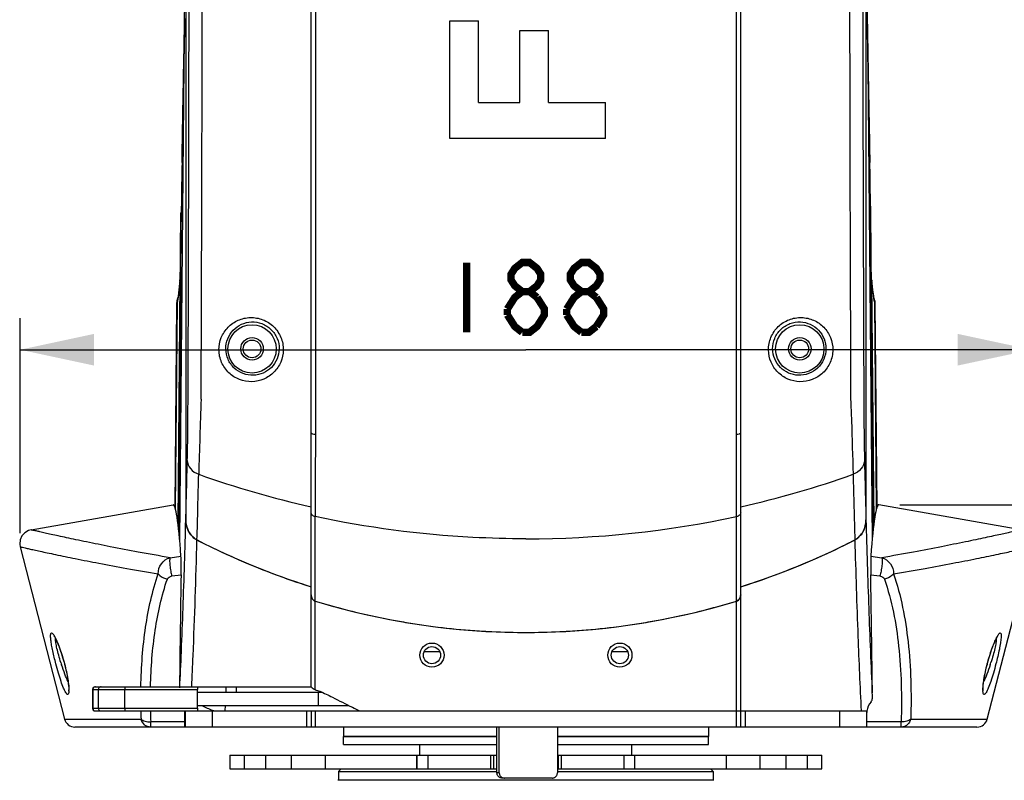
# Model space of a CAD drawing. Header units: millimetres. Extents: x -192 to 265, y -68 to 200.
# Tile 39 of 47: x 188 to 235, y 77 to 113. Entities that reach past the tile are written whole.
import ezdxf

# ---------------------------------------------------------------- set-up
doc = ezdxf.new("R2010")
doc.units = ezdxf.units.MM
doc.header["$LTSCALE"] = 16.335
doc.layers.get('0').update_dxf_attribs({"linetype": 'CONTINUOUS'})
doc.layers.add('02___PRT_ALL_AXES', color=7, linetype='CONTINUOUS')
doc.styles.get("Standard").update_dxf_attribs({"font": 'txt', "width": 0.85})
doc.dimstyles.new('DIMSTYLE_1', dxfattribs={"dimtxt": 3.3, "dimasz": 3.5, "dimexe": 1.5, "dimexo": 1, "dimgap": 0.825, "dimtad": 1, "dimdec": 0, "dimlfac": 100, "dimdsep": 46, "dimtxsty": 'STANDARD', "dimblk": '_FILLED', "dimblk1": '_FILLED', "dimblk2": '_FILLED', "dimcen": 0.09, "dimadec": 0, "dimazin": 0, "dimtp": 0.01, "dimtm": 0.01, "dimtfac": 1, "dimtdec": 0, "dimtofl": 0, "dimtmove": 0, "dimatfit": 3, "dimldrblk": '_FILLED', "dimfxl": 1, "dimtolj": 1, "dimarcsym": 0})

# ---------------------------------------------------------------- blocks, each defined once
blk = doc.blocks.new('_FILLED')
at = {"color": 0, "linetype": 'ByBlock'}
blk.add_solid([(0, 0), (-1, 0.214), (-1, -0.214)], dxfattribs=at)
blk = doc.blocks.new('*D7')
at = {"color": 7, "linetype": 'Continuous'}
for p, q in [((188.256, 88.801), (188.256, 98.981)), ((236.108, 88.631), (236.108, 98.981)), ((188.256, 97.481), (212.182, 97.481)), ((236.108, 97.481), (212.182, 97.481))]:
    blk.add_line(p, q, dxfattribs=at)
at = {"color": 7, "linetype": 'Continuous', "xscale": 3.5, "yscale": 3.5, "zscale": 3.5, "rotation": 180}
blk.add_blockref('_FILLED', (188.256, 97.481), dxfattribs=at)
at = {"color": 7, "linetype": 'Continuous', "xscale": 3.5, "yscale": 3.5, "zscale": 3.5}
blk.add_blockref('_FILLED', (236.108, 97.481), dxfattribs=at)
blk = doc.blocks.new('*D10')
at = {"color": 7, "linetype": 'Continuous'}
for p, q in [((229.87, 90.145), (264.811, 90.145)), ((263.311, 90.145), (263.311, 67.267)), ((263.311, 44.388), (263.311, 67.267)), ((233.502, 44.388), (264.811, 44.388))]:
    blk.add_line(p, q, dxfattribs=at)
at = {"color": 7, "linetype": 'Continuous', "xscale": 3.5, "yscale": 3.5, "zscale": 3.5}
for p, rotation in [((263.311, 90.145), 90), ((263.311, 44.388), 270)]:
    blk.add_blockref('_FILLED', p, dxfattribs=dict(at, rotation=rotation))

msp = doc.modelspace()

# ---------------------------------------------------------------- linework, layer by layer
at = {"color": 7, "linetype": 'Continuous'}
for p, q in [((196.09466, 155.4342), (196.09466, 89.44046)), ((228.26966, 155.43421), (228.26966, 89.44045)), ((202.02216, 81.53599), (202.02216, 149.1723)), ((202.22688, 149.21521), (202.22688, 93.48774)), ((222.13745, 93.48774), (222.13745, 149.21521)), ((222.34216, 79.63099), (222.34216, 149.1723)), ((196.03642, 113.14898), (196.02805, 112.66129)), ((208.57717, 107.47091), (208.57717, 113.03627)), ((208.57717, 113.03627), (209.94482, 113.03627)), ((209.94482, 109.17528), (209.94482, 113.03627)), ((195.80452, 88.4384), (196.02829, 112.66129)), ((196.02829, 112.67458), (196.02829, 112.66129)), ((196.02829, 112.66129), (196.02852, 112.67441)), ((211.89113, 109.17528), (211.89113, 112.58389)), ((211.89113, 112.58389), (213.25883, 112.58389)), ((213.25883, 109.17528), (213.25883, 112.58389)), ((228.33581, 112.67441), (228.33604, 112.66129)), ((228.39337, 109.50747), (228.33604, 112.67457)), ((228.33604, 112.67457), (228.33604, 112.66129)), ((228.33604, 112.66129), (228.55981, 88.4384)), ((209.94482, 109.17528), (211.89113, 109.17528)), ((213.25883, 109.17528), (215.94157, 109.17528)), ((215.94157, 107.47091), (215.94157, 109.17528)), ((215.94157, 107.47091), (208.57717, 107.47091)), ((195.73496, 89.11324), (195.86438, 103.94336)), ((195.85868, 101.26834), (195.88637, 104.26612)), ((195.88352, 103.97284), (195.88638, 104.26657)), ((228.47795, 104.26657), (228.4808, 103.97284)), ((228.47795, 104.26612), (228.50565, 101.26834)), ((228.62936, 89.11324), (228.49994, 103.94336)), ((195.81406, 100.72042), (195.71425, 89.28345)), ((195.81406, 100.72042), (195.81673, 100.77917)), ((195.81673, 100.77917), (195.81676, 100.77955)), ((228.54759, 100.77919), (228.54756, 100.77955)), ((228.59404, 100.30888), (228.54759, 100.77919)), ((228.55026, 100.72042), (228.54759, 100.77919)), ((228.65007, 89.28345), (228.55026, 100.72042)), ((228.6347, 100.01417), (228.59404, 100.30888)), ((195.68039, 99.72009), (195.59529, 89.97035)), ((195.68039, 99.72009), (195.65757, 99.64776)), ((195.68039, 99.72009), (195.71519, 99.94156)), ((195.71519, 99.94156), (195.69255, 99.86943)), ((195.72987, 100.01556), (195.71647, 99.94557)), ((195.72632, 99.93695), (195.7241, 99.92328)), ((228.64774, 99.94593), (228.6347, 100.01417)), ((228.63801, 99.93695), (228.63741, 99.94065)), ((228.64023, 99.92328), (228.63801, 99.93695)), ((228.67177, 99.86944), (228.64913, 99.94156)), ((228.68393, 99.72009), (228.64913, 99.94156)), ((228.76903, 89.97035), (228.68393, 99.72009)), ((228.70676, 99.64776), (228.68393, 99.72009)), ((195.65764, 99.65582), (195.5736, 90.02713)), ((228.79073, 90.02713), (228.70669, 99.65582)), ((188.77307, 88.96035), (195.49436, 90.14549)), ((235.59126, 88.96035), (228.86996, 90.14549)), ((202.2125, 81.40425), (202.2125, 89.58823)), ((222.15183, 79.63099), (222.15183, 89.58823)), ((188.25648, 88.15797), (190.35516, 80.01225)), ((234.00917, 80.01225), (236.10785, 88.15797)), ((195.34949, 87.64087), (195.86653, 87.71648)), ((228.4978, 87.71648), (229.01476, 87.64088)), ((195.43771, 86.7778), (195.87007, 86.8401)), ((228.49426, 86.8401), (228.92662, 86.7778)), ((195.88538, 83.18943), (195.88718, 83.23221)), ((208.11027, 83.19364), (207.36405, 83.19364)), ((217.00027, 83.19364), (216.25405, 83.19364)), ((228.47715, 83.23223), (228.47895, 83.18942)), ((191.80764, 81.53599), (202.02224, 81.53599)), ((197.98809, 81.53599), (197.98144, 81.28199)), ((198.48927, 81.28199), (198.49592, 81.53599)), ((191.68064, 81.40899), (196.65156, 81.40899)), ((191.68064, 81.40899), (191.68064, 80.51999)), ((191.69703, 81.40899), (191.69703, 80.51999)), ((191.96158, 80.51999), (191.96158, 81.40899)), ((193.21208, 80.51999), (193.21208, 81.40899)), ((196.65156, 80.51999), (196.65156, 81.40899)), ((196.65156, 81.28199), (202.52561, 81.28199)), ((202.37673, 80.64699), (202.37673, 81.28199)), ((196.65156, 80.64699), (203.81359, 80.64699)), ((197.95816, 80.39299), (197.96481, 80.64699)), ((191.68064, 80.51999), (196.65156, 80.51999)), ((191.80764, 80.39299), (228.31116, 80.39299)), ((196.05316, 79.63099), (196.05316, 80.31557)), ((196.07274, 79.63099), (196.07274, 80.39299)), ((197.35152, 79.63099), (197.35152, 80.39299)), ((197.42775, 80.39299), (197.36386, 80.42089)), ((201.81094, 80.39299), (201.81094, 79.63099)), ((202.02216, 80.39299), (202.02216, 79.63099)), ((202.2125, 80.39299), (202.2125, 79.63099)), ((222.55338, 80.39299), (222.55338, 79.63099)), ((227.0128, 80.39299), (227.0128, 79.63099)), ((228.29158, 80.39299), (228.29158, 79.63099)), ((228.31116, 79.63099), (228.31116, 80.31557)), ((190.35516, 80.01225), (193.97732, 80.0121)), ((196.05316, 79.87406), (194.43304, 79.87406)), ((194.43304, 79.63099), (194.43304, 79.87406)), ((229.93131, 79.87406), (228.31116, 79.87406)), ((229.9313, 79.63099), (229.9313, 79.87406)), ((230.38703, 80.0121), (234.00917, 80.01225)), ((233.51722, 79.63099), (190.84711, 79.63099)), ((203.54616, 79.63099), (203.54616, 79.18649)), ((210.81159, 79.18649), (203.54626, 79.18649)), ((210.81159, 77.47199), (210.81159, 79.63099)), ((210.92182, 77.47199), (210.92182, 79.63099)), ((213.6734, 79.63099), (213.6734, 77.47199)), ((220.81806, 79.18649), (213.6734, 79.18649)), ((220.81816, 79.63099), (220.81816, 79.18649)), ((207.16566, 78.29749), (207.16566, 78.80549)), ((217.19866, 78.29749), (217.19866, 78.80549)), ((198.18307, 78.29749), (198.18307, 77.66249)), ((198.18319, 78.29749), (207.02423, 78.29749)), ((198.18396, 78.29749), (198.18396, 77.66249)), ((198.87125, 77.66249), (198.87125, 78.29749)), ((199.88236, 77.66249), (199.88236, 78.29749)), ((201.09748, 77.66249), (201.09748, 78.29749)), ((202.69914, 77.66249), (202.69914, 78.29749)), ((207.02423, 77.66249), (207.02423, 78.29749)), ((207.02941, 78.29749), (207.02941, 77.66249)), ((207.02951, 78.29749), (210.81159, 78.29749)), ((207.54051, 78.29749), (207.54051, 77.66249)), ((210.51615, 77.66249), (210.51615, 78.29749)), ((210.65816, 77.66249), (210.65816, 78.29749)), ((210.78516, 78.29749), (210.78516, 77.66249)), ((213.6734, 78.29749), (217.33482, 78.29749)), ((213.70616, 78.29749), (213.70616, 77.66249)), ((213.84817, 78.29749), (213.84817, 77.66249)), ((216.82381, 77.66249), (216.82381, 78.29749)), ((217.33491, 77.66249), (217.33491, 78.29749)), ((217.3401, 78.29749), (226.18114, 78.29749)), ((217.3401, 77.66249), (217.3401, 78.29749)), ((221.66519, 77.66249), (221.66519, 78.29749)), ((223.26684, 77.66249), (223.26684, 78.29749)), ((224.48197, 78.29749), (224.48197, 77.66249)), ((225.49308, 78.29749), (225.49308, 77.66249)), ((226.18037, 77.66249), (226.18037, 78.29749)), ((226.18126, 77.66249), (226.18126, 78.29749)), ((198.18319, 77.66249), (207.02423, 77.66249)), ((203.44456, 77.66249), (203.31756, 77.53549)), ((203.31756, 77.53549), (210.81159, 77.53549)), ((203.31756, 77.53549), (203.31756, 77.11335)), ((207.02951, 77.66249), (210.81159, 77.66249)), ((210.92182, 77.47199), (210.81159, 77.47199)), ((213.6734, 77.66249), (217.33482, 77.66249)), ((213.6734, 77.53549), (221.04676, 77.53549)), ((217.3401, 77.66249), (226.18114, 77.66249)), ((220.91976, 77.66249), (221.04676, 77.53549)), ((221.04676, 77.53549), (221.04676, 77.11335)), ((221.07523, 77.11335), (203.2891, 77.11335)), ((211.17197, 77.21799), (211.06174, 77.21799)), ((213.42325, 77.21799), (211.17197, 77.21799))]:
    msp.add_line(p, q, dxfattribs=at)
for points in [[(228.33604, 112.67459), (228.32771, 113.16033), (228.31745, 113.78069)], [(196.02805, 112.66129), (195.97077, 109.49744), (195.91898, 106.61281), (195.88638, 104.26657)], [(228.47795, 104.26657), (228.4452, 106.62141), (228.39337, 109.50747)], [(195.81673, 100.77917), (195.77059, 100.31154), (195.72987, 100.01556)], [(188.77303, 88.96034), (188.65212, 88.92672), (188.4768, 88.82533), (188.3411, 88.67474), (188.25838, 88.48968), (188.23669, 88.2883), (188.25647, 88.15802)], [(189.86217, 83.93379), (189.85871, 83.93676), (189.85852, 83.93621), (189.87828, 83.90809), (189.90975, 83.85489), (189.94914, 83.77889), (189.99448, 83.68153), (190.0445, 83.56387), (190.09812, 83.42701), (190.15421, 83.27236), (190.21147, 83.10217), (190.26859, 82.91893), (190.32424, 82.72558), (190.35413, 82.61452)], [(234.01031, 82.61451), (234.03929, 82.72225), (234.09611, 82.91974), (234.15441, 83.10642), (234.21276, 83.2793), (234.26984, 83.43588), (234.32425, 83.57388), (234.37487, 83.69191), (234.42054, 83.78885), (234.45986, 83.86353), (234.4906, 83.9143), (234.49779, 83.92482)], [(190.35413, 82.61452), (190.37702, 82.52546), (190.42224, 82.33694), (190.46128, 82.15614), (190.49361, 81.98677), (190.51892, 81.83221), (190.53716, 81.69559), (190.54862, 81.57932), (190.55391, 81.48527), (190.55405, 81.41523), (190.55094, 81.37183), (190.5499, 81.36454)], [(233.81539, 81.36112), (233.81589, 81.35935), (233.81339, 81.37574), (233.81051, 81.42262), (233.81114, 81.49499), (233.81692, 81.59014), (233.82871, 81.70624), (233.84701, 81.84133), (233.87203, 81.99314), (233.90377, 82.15898), (233.94195, 82.33581), (233.98615, 82.52038), (234.01031, 82.61451)]]:
    msp.add_lwpolyline(points, dxfattribs=at)
at = {"color": 7, "linetype": 'Continuous', "const_width": 0.35}
for points in [[(209.37717, 101.60552), (209.37717, 98.30552)], [(212.00684, 100.23052), (211.65622, 100.50552), (211.48091, 100.78052), (211.48091, 101.05552), (211.65622, 101.33052), (212.00684, 101.60552), (212.35748, 101.60552), (212.7081, 101.33052), (212.88341, 101.05552), (212.88341, 100.78052), (212.7081, 100.50552), (212.35748, 100.23052)], [(214.81185, 100.23052), (214.46123, 100.50552), (214.28592, 100.78052), (214.28592, 101.05552), (214.46123, 101.33052), (214.81185, 101.60552), (215.16247, 101.60552), (215.51311, 101.33052), (215.68842, 101.05552), (215.68842, 100.78052), (215.51311, 100.50552), (215.16247, 100.23052)], [(211.3056, 99.40552), (211.65622, 99.95552), (212.00684, 100.23052), (212.35748, 100.23052), (212.7081, 99.95552)], [(214.11061, 99.40552), (214.46123, 99.95552), (214.81185, 100.23052), (215.16247, 100.23052), (215.51311, 99.95552)], [(212.7081, 99.95552), (213.05873, 99.40552), (213.05873, 99.13052), (212.88341, 98.85552), (212.7081, 98.58052), (212.35748, 98.30552), (212.00684, 98.30552)], [(215.51311, 99.95552), (215.86373, 99.40552), (215.86373, 99.13052), (215.51311, 98.58052)], [(211.3056, 99.13052), (211.3056, 99.40552)], [(212.00684, 98.30552), (211.65622, 98.58052), (211.3056, 99.13052)], [(214.11061, 99.13052), (214.11061, 99.40552)], [(214.81185, 98.30552), (214.46123, 98.58052), (214.11061, 99.13052)], [(215.51311, 98.58052), (215.16247, 98.30552), (214.81185, 98.30552)]]:
    msp.add_lwpolyline(points, dxfattribs=at)
at = {"color": 7, "linetype": 'Continuous'}
for centre, radius in [((199.22816, 97.51863), 1.143), ((225.13616, 97.51863), 1.143), ((199.22816, 97.51863), 0.5334), ((199.22816, 97.51863), 0.4191), ((225.13616, 97.51863), 0.5334), ((225.13616, 97.51863), 0.4191), ((207.73716, 83.03459), 0.5715), ((207.73716, 83.03459), 0.4064), ((216.62716, 83.03459), 0.5715), ((216.62716, 83.03459), 0.4064)]:
    msp.add_circle(centre, radius, dxfattribs=at)
for centre, radius, start, end in [((-7515.05569, 125.0809), 7711.31375, 359.778871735, 0.220701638), ((-7473.14979, 125.08095), 7670.02892, 359.776310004, 0.223257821), ((7897.97147, 125.0809), 7670.48627, 179.776755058, 180.223676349), ((7939.78308, 125.08091), 7711.67682, 179.779308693, 180.221117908), ((488.23431, 101.33217), 292.36265, 179.0196192, 179.4250096), ((-121.28914, 100.5531), 349.7868, 0.6082124, 0.9484231), ((197.23737, 103.9314), 1.37303, 178.180894, 179.50068), ((197.22842, 103.93178), 1.36408, 173.220319, 178.185095), ((227.13581, 103.93177), 1.36418, 1.815197, 6.751667), ((227.12691, 103.93139), 1.37309, 0.499652, 1.819344), ((189.74748, 101.24286), 6.08903, 355.077932, 355.615), ((234.61693, 101.24287), 6.08912, 184.384802, 184.922065), ((196.41954, 99.64111), 0.762, 162.564068, 179.499924), ((227.94479, 99.64111), 0.762, 0.500076, 17.436437), ((495.11961, 83.59498), 298.52212, 177.784315, 178.4651328), ((1090.84304, 88.26142), 888.63153, 179.66302391, 179.91445233), ((-512.00152, 88.83082), 734.15374, 0.05911083, 0.36344414), ((-581.69326, 110.65069), 778.07707, 358.43793456, 358.64464679), ((1043.3726, 111.60082), 815.40412, 181.36007825, 181.55732841), ((-570.34331, 109.95534), 767.26771, 358.39638864, 358.62850943), ((211.54426, 132.93044), 43.92228, 250.25334, 257.479191), ((212.96302, 132.43623), 43.40884, 282.478029, 289.789467), ((1033.94833, 110.97304), 806.52152, 181.37704557, 181.59786903), ((-298.46815, 102.66491), 494.73959, 357.9829204, 358.4682948), ((197.33051, 89.43998), 1.23585, 179.977569, 193.43157), ((212.22003, 136.0309), 47.49277, 269.95432, 282.070923), ((227.03387, 89.43996), 1.23579, 346.538271, 0.022601), ((774.20451, 104.2564), 546.13585, 181.5545497, 181.9942418), ((197.28408, 89.43029), 1.18844, 193.497213, 196.189089), ((227.08015, 89.4303), 1.18854, 343.876176, 346.471906), ((197.16272, 89.37841), 1.05605, 209.604807, 212.38171), ((197.05656, 89.29447), 0.92036, 224.012231, 227.877743), ((227.30759, 89.29466), 0.92062, 312.15275, 316.049901), ((227.20145, 89.37849), 1.05622, 327.564091, 330.486003), ((212.68359, 119.84739), 35.23634, 242.88563, 243.24889), ((212.49109, 119.45207), 34.79673, 242.871078, 252.490761), ((212.60743, 119.69346), 35.0646, 243.24681, 246.086953), ((211.87314, 119.45232), 34.797, 287.509254, 297.128931), ((211.75238, 119.70323), 35.07537, 293.913318, 296.9216), ((211.67682, 119.85516), 35.24504, 296.919286, 297.114344), ((212.4679, 119.37925), 34.7208, 246.087255, 249.300146), ((211.89637, 119.37938), 34.72095, 290.699845, 293.912724), ((212.36157, 119.09943), 34.42146, 249.301081, 252.519774), ((212.00277, 119.0994), 34.42143, 287.480225, 290.698905), ((202.34331, 85.87234), 0.31986, 200.76749, 207.095277), ((222.02103, 85.87234), 0.31984, 332.901213, 339.224528), ((-103.59007, 95.76923), 299.73956, 357.6028266, 357.9890761), ((202.29728, 85.84034), 0.26349, 223.385456, 230.017073), ((212.2572, 118.6806), 34.57965, 253.113306, 259.127817), ((212.18216, 118.3339), 34.22613, 253.064913, 286.935087), ((212.10713, 118.6806), 34.57965, 280.872169, 286.886694), ((222.06706, 85.84034), 0.26348, 309.982399, 316.603324), ((549.73814, 96.60761), 321.53931, 182.0240115, 182.3840764), ((212.20167, 118.41056), 34.304, 259.133825, 260.413936), ((212.1916, 118.35029), 34.24289, 260.413751, 266.300035), ((212.17272, 118.35029), 34.24289, 273.700005, 279.586277), ((212.16266, 118.41056), 34.304, 279.586092, 280.866161), ((212.18026, 118.21551), 34.10766, 266.304432, 267.306941), ((212.18216, 118.2744), 34.16657, 267.308401, 272.691572), ((212.18406, 118.21551), 34.10766, 272.693032, 273.695608), ((235.57219, 83.3101), 1.25168, 149.18809, 150.090039), ((9.29579, 90.95769), 186.75123, 357.0930814, 357.6159878), ((424.94122, 91.42861), 196.63496, 182.4014493, 182.9650397), ((200.22701, 85.85514), 10.53293, 197.550427, 198.177741), ((224.12981, 85.85726), 10.54016, 341.82424, 342.449934), ((191.80764, 81.40899), 0.127, 90, 180), ((191.82212, 81.41283), 0.12316, 90.012461, 96.691757), ((189.57256, 81.378), 0.99309, 356.886516, 358.914304), ((221.06542, 115.41871), 38.81732, 242.313913, 243.881075), ((234.77996, 81.37797), 0.98086, 181.28129, 183.169057), ((212.36401, 114.67683), 37.39617, 245.504574, 246.352115), ((229.08345, 80.31624), 0.77224, 138.071964, 174.459616), ((228.32235, 80.99973), 0.25072, 318.085122, 0.63732), ((191.80764, 80.51999), 0.127, 180, 270), ((191.82212, 80.51615), 0.12316, 263.308243, 269.987539), ((228.08007, 80.96659), 34.11611, 180.957915, 181.603209), ((227.4236, 80.88558), 33.00606, 180.848988, 181.756194), ((195.27752, 80.31554), 0.77564, 0.002712, 5.752971), ((220.87329, 115.02972), 38.38348, 243.882956, 244.473559), ((229.08676, 80.31554), 0.7756, 174.431878, 179.997497), ((190.84709, 80.13899), 0.508, 194.447581, 270), ((233.51723, 80.13899), 0.508, 270, 345.552419)]:
    msp.add_arc(centre, radius, start, end, dxfattribs=at)
for centre, major_axis, ratio, start_param, end_param in [((525.99, 92.31086), (19.87893, 2260.38875), 0.14607476, 7.85130347, 7.85673834), ((-101.62567, 92.31086), (-19.87893, 2260.38875), 0.14607476, 4.70963228, 4.71506714), ((195.49931, -23.52892), (0, 113.67485), 0.01570932, -0.20711577, 0.00276997), ((228.86502, -23.52892), (0, 113.67485), 0.01570932, -0.00276997, 0.20711577), ((196.21209, 63.05904), (0, 32.24213), 0.01570926, 0.74132121, 0.96007813), ((228.15224, 63.05904), (0, 32.24213), 0.01570926, -0.98060173, -0.74132121)]:
    msp.add_ellipse(centre, major_axis=major_axis, ratio=ratio, start_param=start_param, end_param=end_param, dxfattribs=at)
for points, knots in [([(196.02852, 112.67441), (196.03077, 112.80405), (196.03983, 113.3319), (196.04845, 113.85975), (196.05472, 114.25796)], [0, 0, 0, 0, 0.24560648, 1, 1, 1, 1]), ([(228.3096, 114.25796), (228.31172, 114.1237), (228.32014, 113.59585), (228.32897, 113.068), (228.33581, 112.67441)], [0, 0, 0, 0, 0.25434846, 1, 1, 1, 1]), ([(195.95966, 108.88808), (195.96514, 109.18504), (195.98849, 110.44276), (196.01155, 111.7005), (196.02829, 112.66129)], [0, 0, 0, 0, 0.23610284, 1, 1, 1, 1]), ([(228.33604, 112.66129), (228.34184, 112.32843), (228.36421, 111.06593), (228.38776, 109.80344), (228.40493, 108.87381)], [0, 0, 0, 0, 0.26364574, 1, 1, 1, 1]), ([(195.92857, 107.16882), (195.93098, 107.3071), (195.94111, 107.88019), (195.95163, 108.45328), (195.95966, 108.88808)], [0, 0, 0, 0, 0.24129083, 1, 1, 1, 1]), ([(228.40493, 108.87381), (228.40771, 108.72336), (228.41842, 108.14206), (228.42894, 107.56075), (228.43644, 107.12987)], [0, 0, 0, 0, 0.25879997, 1, 1, 1, 1]), ([(195.91445, 106.33451), (195.91556, 106.40263), (195.92014, 106.68073), (195.9249, 106.95883), (195.92857, 107.16882)], [0, 0, 0, 0, 0.24494336, 1, 1, 1, 1]), ([(228.43644, 107.12987), (228.4376, 107.06304), (228.44214, 106.80072), (228.44655, 106.53839), (228.44974, 106.34289)], [0, 0, 0, 0, 0.25476402, 1, 1, 1, 1]), ([(195.81406, 100.72042), (195.81037, 100.6778), (195.79661, 100.52328), (195.78132, 100.36889), (195.76872, 100.25725)], [0, 0, 0, 0, 0.27579838, 1, 1, 1, 1]), ([(228.5956, 100.25725), (228.5917, 100.29181), (228.575, 100.44604), (228.56065, 100.60051), (228.55026, 100.72042)], [0, 0, 0, 0, 0.22416012, 1, 1, 1, 1]), ([(195.76872, 100.25725), (195.7653, 100.22688), (195.75278, 100.11991), (195.73856, 100.01311), (195.72632, 99.93695)], [0, 0, 0, 0, 0.28381712, 1, 1, 1, 1]), ([(228.63741, 99.94065), (228.63377, 99.96344), (228.6179, 100.06871), (228.60495, 100.1744), (228.5956, 100.25725)], [0, 0, 0, 0, 0.21675688, 1, 1, 1, 1]), ([(195.7241, 99.92328), (195.72063, 99.90222), (195.70867, 99.834), (195.69475, 99.76585), (195.68039, 99.72009)], [0, 0, 0, 0, 0.30787326, 1, 1, 1, 1]), ([(228.68393, 99.72009), (228.67994, 99.73282), (228.66158, 99.79969), (228.64931, 99.86805), (228.64023, 99.92328)], [0, 0, 0, 0, 0.19248797, 1, 1, 1, 1]), ([(197.66296, 97.47011), (197.66086, 97.66849), (197.73607, 98.06673), (198.06522, 98.56931), (198.55685, 98.91025), (199.14566, 99.04241), (199.75101, 98.93859), (200.27676, 98.60217), (200.62904, 98.08412), (200.70852, 97.67187), (200.70627, 97.46959)], [0, 0, 0, 0, 0.12464362, 0.24692488, 0.36850884, 0.491345, 0.61672889, 0.7444844, 0.87290537, 1, 1, 1, 1]), ([(197.9892, 97.51863), (197.98712, 97.68321), (198.04819, 98.01249), (198.31699, 98.42855), (198.71873, 98.71309), (199.20366, 98.8279), (199.70804, 98.74682), (200.14998, 98.46792), (200.44613, 98.0337), (200.5122, 97.68786), (200.51, 97.51863)], [0, 0, 0, 0, 0.12446121, 0.24565131, 0.36588052, 0.48779118, 0.61324361, 0.74212775, 0.87202047, 1, 1, 1, 1]), ([(223.65805, 97.46959), (223.65586, 97.67186), (223.73528, 98.08409), (224.08756, 98.60215), (224.6133, 98.93858), (225.21864, 99.04241), (225.80745, 98.91026), (226.29909, 98.56933), (226.62822, 98.06676), (226.70353, 97.6685), (226.70137, 97.47011)], [0, 0, 0, 0, 0.1270892, 0.25551065, 0.38326595, 0.50864939, 0.63148558, 0.75306903, 0.87534879, 1, 1, 1, 1]), ([(223.85432, 97.51863), (223.85214, 97.68786), (223.91819, 98.03369), (224.21434, 98.4679), (224.65627, 98.74681), (225.16065, 98.8279), (225.64558, 98.7131), (226.04733, 98.42857), (226.31611, 98.01251), (226.37723, 97.68322), (226.37512, 97.51863)], [0, 0, 0, 0, 0.12797569, 0.25786853, 0.38675252, 0.51220468, 0.63411527, 0.7543439, 0.87553319, 1, 1, 1, 1]), ([(200.70627, 97.46959), (200.70418, 97.27388), (200.62258, 96.88199), (200.29018, 96.38956), (199.80032, 96.05732), (199.21847, 95.93052), (198.623, 96.03298), (198.10411, 96.36041), (197.75087, 96.86581), (197.665, 97.27048), (197.66296, 97.47011)], [0, 0, 0, 0, 0.12461291, 0.24736259, 0.36948199, 0.4924335, 0.61740741, 0.74464453, 0.87289677, 1, 1, 1, 1]), ([(200.51, 97.51863), (200.50793, 97.35662), (200.44043, 97.03335), (200.16792, 96.62707), (199.76729, 96.35136), (199.28916, 96.24253), (198.79516, 96.32272), (198.36067, 96.59257), (198.06376, 97.01387), (197.99129, 97.35206), (197.9892, 97.51863)], [0, 0, 0, 0, 0.1244962, 0.24639377, 0.36736496, 0.48939981, 0.61422296, 0.74233591, 0.87200259, 1, 1, 1, 1]), ([(226.70137, 97.47011), (226.69929, 97.27049), (226.61347, 96.86583), (226.26022, 96.36043), (225.74135, 96.03299), (225.14588, 95.93052), (224.56403, 96.0573), (224.07416, 96.38954), (223.74178, 96.88197), (223.66009, 97.27386), (223.65805, 97.46959)], [0, 0, 0, 0, 0.12709838, 0.25535085, 0.38258757, 0.50756104, 0.6305124, 0.75263124, 0.87537953, 1, 1, 1, 1]), ([(226.37512, 97.51863), (226.37302, 97.35207), (226.30058, 97.01388), (226.00366, 96.59258), (225.56918, 96.32273), (225.07519, 96.24253), (224.59705, 96.35135), (224.19642, 96.62706), (223.92391, 97.03333), (223.85638, 97.35661), (223.85432, 97.51863)], [0, 0, 0, 0, 0.12799402, 0.25766068, 0.38577329, 0.51059608, 0.63263065, 0.75360127, 0.87549811, 1, 1, 1, 1]), ([(196.16612, 92.2467), (196.17103, 92.45302), (196.19025, 93.47729), (196.19745, 94.50174), (196.20064, 95.31981)], [0, 0, 0, 0, 0.20144648, 1, 1, 1, 1]), ([(227.54365, 95.13625), (227.55662, 94.79396), (227.5995, 93.61235), (227.6379, 92.43056), (227.65973, 91.59098)], [0, 0, 0, 0, 0.28969808, 1, 1, 1, 1]), ([(228.16369, 95.31981), (228.16485, 95.02322), (228.17063, 93.99881), (228.1809, 92.97435), (228.1982, 92.2467)], [0, 0, 0, 0, 0.28950962, 1, 1, 1, 1]), ([(202.02216, 93.54391), (202.02216, 93.53579), (202.04366, 93.51762), (202.11091, 93.49769), (202.17748, 93.48994), (202.22688, 93.48774)], [0, 0, 0, 0, 0.11133962, 0.32196194, 1, 1, 1, 1]), ([(222.13745, 93.48774), (222.18683, 93.48994), (222.2534, 93.49768), (222.32062, 93.51762), (222.34216, 93.53578), (222.34216, 93.54391)], [0, 0, 0, 0, 0.67779363, 0.88855574, 1, 1, 1, 1]), ([(196.16612, 92.2467), (196.16791, 92.1071), (196.29068, 91.80826), (196.55675, 91.64335), (196.7046, 91.59099)], [0, 0, 0, 0, 0.47093747, 1, 1, 1, 1]), ([(228.1982, 92.2467), (228.19642, 92.1071), (228.07366, 91.80825), (227.80758, 91.64334), (227.65973, 91.59098)], [0, 0, 0, 0, 0.47093756, 1, 1, 1, 1]), ([(196.09466, 89.44046), (196.09466, 89.25085), (196.17912, 88.86649), (196.45612, 88.56953), (196.62399, 88.48358)], [0, 0, 0, 0, 0.50135094, 1, 1, 1, 1]), ([(202.2125, 89.58823), (202.16185, 89.59876), (202.06785, 89.64243), (202.02216, 89.74051), (202.02216, 89.78577)], [0, 0, 0, 0, 0.53341387, 1, 1, 1, 1]), ([(212.18216, 88.53814), (211.34269, 88.53814), (207.99829, 88.62581), (204.6622, 89.06191), (202.2125, 89.58823)], [0, 0, 0, 0, 0.25095806, 1, 1, 1, 1]), ([(222.34216, 89.78576), (222.34216, 89.74053), (222.2965, 89.64245), (222.2025, 89.59877), (222.15183, 89.58823)], [0, 0, 0, 0, 0.46638565, 1, 1, 1, 1]), ([(227.74038, 88.4836), (227.90824, 88.56955), (228.18521, 88.86651), (228.26966, 89.25085), (228.26966, 89.44045)], [0, 0, 0, 0, 0.49866029, 1, 1, 1, 1]), ([(195.34949, 87.64087), (194.84707, 87.72768), (193.90359, 87.89677), (192.58429, 88.14907), (191.60308, 88.34691), (190.91478, 88.49036), (190.47258, 88.58429), (190.0808, 88.66884), (189.74012, 88.74328), (189.45112, 88.80749), (189.21401, 88.86067), (189.04888, 88.89778), (188.94294, 88.92159), (188.88334, 88.93531), (188.83701, 88.94535), (188.80397, 88.95409), (188.78408, 88.95659), (188.77528, 88.96074), (188.77303, 88.96034)], [0, 0, 0, 0, 0.2280175, 0.42864129, 0.60068295, 0.67564583, 0.74306525, 0.80284937, 0.85488757, 0.89901496, 0.93524276, 0.96355959, 0.9746988, 0.98381, 0.99089207, 0.99594532, 0.99897774, 1, 1, 1, 1]), ([(235.59129, 88.96034), (235.59346, 88.95995), (235.57417, 88.95752), (235.56481, 88.95332), (235.52566, 88.94557), (235.48171, 88.93522), (235.42079, 88.92176), (235.31543, 88.89791), (235.15027, 88.86043), (234.91332, 88.80742), (234.62414, 88.74348), (234.28351, 88.66876), (233.8918, 88.58424), (233.44957, 88.49039), (232.76124, 88.3469), (231.78002, 88.14908), (230.46071, 87.89675), (229.5172, 87.7277), (229.01476, 87.64088)], [0, 0, 0, 0, 0.00098381, 0.0039948, 0.00906081, 0.01619327, 0.0253565, 0.03650656, 0.06471942, 0.10095547, 0.14515031, 0.19714423, 0.25691418, 0.32435203, 0.39931576, 0.5713559, 0.77197727, 1, 1, 1, 1]), ([(188.25636, 88.158), (188.25864, 88.15795), (188.26735, 88.15491), (188.28731, 88.15147), (188.32025, 88.14348), (188.39059, 88.12803), (188.51128, 88.10076), (188.69544, 88.06002), (188.93141, 88.00799), (189.21896, 87.94497), (189.55776, 87.87217), (190.11028, 87.75517), (190.92426, 87.5877), (192.04618, 87.36777), (193.35662, 87.12612), (194.2937, 86.96612), (194.79262, 86.8847)], [0, 0, 0, 0, 0.00102876, 0.00407987, 0.00915761, 0.01626572, 0.03653806, 0.06487802, 0.10122983, 0.14538165, 0.19747849, 0.25732157, 0.39977952, 0.57180899, 0.77229303, 1, 1, 1, 1]), ([(196.37698, 81.53599), (196.39994, 82.02623), (196.49957, 84.34146), (196.57268, 86.65776), (196.6239, 88.48362)], [0, 0, 0, 0, 0.21178456, 1, 1, 1, 1]), ([(227.74042, 88.48362), (227.78321, 86.95863), (227.86785, 84.26111), (227.98148, 81.56453), (228.04468, 80.39299)], [0, 0, 0, 0, 0.56527747, 1, 1, 1, 1]), ([(229.57171, 86.88468), (230.07069, 86.96612), (231.00788, 87.12615), (232.31846, 87.36784), (233.44047, 87.58776), (234.25452, 87.75532), (234.80697, 87.87216), (235.14584, 87.94524), (235.43324, 88.00794), (235.66955, 88.06007), (235.85227, 88.10094), (235.97575, 88.12814), (236.04264, 88.14346), (236.08153, 88.15158), (236.09078, 88.15475), (236.11018, 88.15803), (236.10797, 88.158)], [0, 0, 0, 0, 0.22773666, 0.42824319, 0.60028268, 0.74274861, 0.80260347, 0.8546478, 0.89887387, 0.93518476, 0.96342725, 0.9837933, 0.99091984, 0.99598205, 0.99900473, 1, 1, 1, 1]), ([(194.79261, 86.8847), (194.78258, 87.04927), (194.89632, 87.39109), (195.18863, 87.59966), (195.3495, 87.64087)], [0, 0, 0, 0, 0.49821444, 1, 1, 1, 1]), ([(195.3495, 87.64087), (195.34156, 87.62593), (195.33368, 87.58134), (195.32902, 87.50187), (195.33202, 87.39617), (195.3456, 87.22753), (195.37665, 87.01805), (195.4139, 86.85239), (195.43771, 86.7778)], [0, 0, 0, 0, 0.05799816, 0.15133193, 0.27459233, 0.41942404, 0.73153768, 1, 1, 1, 1]), ([(195.87007, 86.8401), (195.87298, 87.00975), (195.87403, 87.25911), (195.87052, 87.55114), (195.86972, 87.67373), (195.86653, 87.71648)], [0, 0, 0, 0, 0.58076434, 0.85327391, 1, 1, 1, 1]), ([(228.4978, 87.71648), (228.4946, 87.67373), (228.49381, 87.55113), (228.4903, 87.2591), (228.49135, 87.00974), (228.49426, 86.8401)], [0, 0, 0, 0, 0.14672808, 0.41924073, 1, 1, 1, 1]), ([(229.01483, 87.64089), (229.02276, 87.62595), (229.03065, 87.58137), (229.0353, 87.50189), (229.0323, 87.39619), (229.01872, 87.22755), (228.98767, 87.01805), (228.95042, 86.85239), (228.92662, 86.7778)], [0, 0, 0, 0, 0.05799071, 0.1513215, 0.27458317, 0.41941837, 0.73153665, 1, 1, 1, 1]), ([(229.01483, 87.64087), (229.1757, 87.59966), (229.46801, 87.39109), (229.58175, 87.04926), (229.57171, 86.88468)], [0, 0, 0, 0, 0.50178658, 1, 1, 1, 1]), ([(193.97051, 81.53909), (193.99011, 82.48033), (194.11626, 84.28823), (194.51214, 86.06471), (194.79262, 86.8847)], [0, 0, 0, 0, 0.520689, 1, 1, 1, 1]), ([(194.42608, 81.53908), (194.44799, 82.43449), (194.57438, 84.15666), (194.95458, 85.84832), (195.22198, 86.63103)], [0, 0, 0, 0, 0.51989535, 1, 1, 1, 1]), ([(194.79258, 86.88469), (194.81499, 86.85191), (194.92831, 86.72525), (195.09444, 86.651), (195.22198, 86.63103)], [0, 0, 0, 0, 0.23522402, 1, 1, 1, 1]), ([(195.22198, 86.63103), (195.23515, 86.66959), (195.3044, 86.73704), (195.38935, 86.77081), (195.43771, 86.7778)], [0, 0, 0, 0, 0.45470571, 1, 1, 1, 1]), ([(228.92662, 86.7778), (228.97497, 86.77081), (229.05993, 86.73704), (229.12918, 86.66958), (229.14235, 86.63103)], [0, 0, 0, 0, 0.5452958, 1, 1, 1, 1]), ([(229.57171, 86.88468), (229.5493, 86.85191), (229.436, 86.72524), (229.26988, 86.65099), (229.14235, 86.63103)], [0, 0, 0, 0, 0.23521796, 1, 1, 1, 1]), ([(229.14235, 86.63103), (229.49169, 85.6085), (229.92377, 83.35074), (229.96785, 81.06938), (229.93131, 79.87406)], [0, 0, 0, 0, 0.47466798, 1, 1, 1, 1]), ([(229.57171, 86.88468), (229.92727, 85.84526), (230.37055, 83.54954), (230.42102, 81.22886), (230.38703, 80.0121)], [0, 0, 0, 0, 0.47437488, 1, 1, 1, 1]), ([(202.02216, 85.88042), (202.02216, 85.81963), (202.053, 85.6957), (202.1548, 85.60949), (202.2125, 85.59198)], [0, 0, 0, 0, 0.5020427, 1, 1, 1, 1]), ([(222.15183, 85.59198), (222.20953, 85.60949), (222.31133, 85.6957), (222.34216, 85.81963), (222.34216, 85.88042)], [0, 0, 0, 0, 0.49795398, 1, 1, 1, 1]), ([(189.94875, 82.61536), (189.92128, 82.7205), (189.86978, 82.9267), (189.80242, 83.22562), (189.74931, 83.4972), (189.71772, 83.70022), (189.70358, 83.8384), (189.69924, 83.91995), (189.70006, 83.98563), (189.70705, 84.0341), (189.7176, 84.06832), (189.75293, 84.0933), (189.78054, 84.06719), (189.79462, 84.05272)], [0, 0, 0, 0, 0.20815477, 0.40705661, 0.58686081, 0.73812578, 0.80044086, 0.852787, 0.89460132, 0.92577095, 0.94694858, 0.96133043, 1, 1, 1, 1]), ([(189.79462, 84.05272), (189.80089, 84.04627), (189.8306, 84.01191), (189.85481, 83.97324), (189.87315, 83.94185)], [0, 0, 0, 0, 0.19836762, 1, 1, 1, 1]), ([(189.87315, 83.94185), (189.87655, 83.93604), (189.89087, 83.91107), (189.90445, 83.88569), (189.91455, 83.8661)], [0, 0, 0, 0, 0.23417845, 1, 1, 1, 1]), ([(189.91455, 83.8661), (189.95399, 83.78959), (190.03288, 83.61327), (190.19041, 83.19914), (190.29404, 82.85694), (190.35754, 82.61503)], [0, 0, 0, 0, 0.19430293, 0.43545052, 1, 1, 1, 1]), ([(234.00688, 82.61503), (234.07038, 82.85693), (234.17406, 83.19912), (234.33174, 83.61321), (234.4107, 83.78951), (234.45017, 83.86602)], [0, 0, 0, 0, 0.5645282, 0.80567845, 1, 1, 1, 1]), ([(234.49718, 83.95123), (234.5103, 83.97321), (234.53421, 84.01118), (234.57068, 84.05465), (234.60138, 84.0823), (234.63671, 84.08225), (234.65486, 84.04793), (234.663, 84.00022), (234.66549, 83.92983), (234.65834, 83.79686), (234.63022, 83.58707), (234.5763, 83.2957), (234.50327, 82.96465), (234.44594, 82.73381), (234.415, 82.61536)], [0, 0, 0, 0, 0.04537326, 0.07902631, 0.10135424, 0.11605501, 0.13399383, 0.16270085, 0.20388239, 0.25754667, 0.39916161, 0.57834962, 0.78295698, 1, 1, 1, 1]), ([(234.45017, 83.86602), (234.4533, 83.87208), (234.46528, 83.89502), (234.47772, 83.91772), (234.48722, 83.93423)], [0, 0, 0, 0, 0.26377231, 1, 1, 1, 1]), ([(190.18437, 82.67899), (190.14792, 82.79424), (190.08171, 83.01676), (190.00074, 83.33037), (189.94945, 83.58975), (189.93185, 83.7437), (189.93589, 83.80575)], [0, 0, 0, 0, 0.31337987, 0.601905, 0.83878445, 1, 1, 1, 1]), ([(234.42838, 83.80511), (234.43215, 83.74296), (234.4143, 83.58905), (234.36288, 83.32973), (234.28192, 83.0164), (234.21578, 82.79411), (234.17937, 82.67899)], [0, 0, 0, 0, 0.16148063, 0.39840967, 0.68681626, 1, 1, 1, 1]), ([(190.41411, 81.26592), (190.37268, 81.33332), (190.29393, 81.50884), (190.18127, 81.8163), (190.06266, 82.19611), (189.98644, 82.4711), (189.94875, 82.61536)], [0, 0, 0, 0, 0.1659371, 0.40148779, 0.68727327, 1, 1, 1, 1]), ([(190.52588, 81.78054), (190.46953, 81.89622), (190.36144, 82.15728), (190.26763, 82.42342), (190.21975, 82.56923)], [0, 0, 0, 0, 0.45608598, 1, 1, 1, 1]), ([(190.35754, 82.61503), (190.42012, 82.37658), (190.4966, 82.03607), (190.55521, 81.6149), (190.567, 81.43615), (190.56547, 81.35918)], [0, 0, 0, 0, 0.57982054, 0.81894893, 1, 1, 1, 1]), ([(233.79935, 81.35604), (233.79758, 81.43291), (233.80906, 81.61179), (233.86739, 82.03405), (233.94405, 82.37568), (234.00688, 82.61503)], [0, 0, 0, 0, 0.18039206, 0.41939675, 1, 1, 1, 1]), ([(234.14406, 82.56944), (234.09632, 82.42402), (234.00274, 82.15846), (233.89504, 81.89794), (233.83896, 81.78236)], [0, 0, 0, 0, 0.54367287, 1, 1, 1, 1]), ([(234.415, 82.61536), (234.3772, 82.47071), (234.30079, 82.19504), (234.18194, 81.81446), (234.06921, 81.50681), (233.99057, 81.33131), (233.94916, 81.26412)], [0, 0, 0, 0, 0.31316457, 0.5992119, 0.83467586, 1, 1, 1, 1]), ([(191.80777, 81.53515), (191.79276, 81.53339), (191.76305, 81.52418), (191.72657, 81.49526), (191.70258, 81.45517), (191.69703, 81.42431), (191.69703, 81.40899)], [0, 0, 0, 0, 0.24832919, 0.49768282, 0.74836842, 1, 1, 1, 1]), ([(192.08665, 81.53599), (192.07037, 81.53599), (192.03739, 81.52934), (191.99581, 81.50101), (191.96805, 81.4588), (191.96158, 81.4255), (191.96158, 81.40899)], [0, 0, 0, 0, 0.24824901, 0.49750153, 0.7482174, 1, 1, 1, 1]), ([(193.19003, 81.53599), (193.19168, 81.53599), (193.19431, 81.53396), (193.19666, 81.5303), (193.19964, 81.52401), (193.2028, 81.51341), (193.206, 81.49774), (193.20862, 81.4787), (193.21134, 81.44878), (193.21208, 81.4252), (193.21208, 81.40899)], [0, 0, 0, 0, 0.03748525, 0.06542305, 0.10081372, 0.19435695, 0.31674708, 0.46414102, 0.63128391, 1, 1, 1, 1]), ([(196.62951, 81.53599), (196.63116, 81.53599), (196.63379, 81.53396), (196.63614, 81.5303), (196.63911, 81.52401), (196.64227, 81.51341), (196.64548, 81.49774), (196.6481, 81.4787), (196.65081, 81.44878), (196.65156, 81.4252), (196.65156, 81.40899)], [0, 0, 0, 0, 0.03748525, 0.06542305, 0.10081372, 0.19435695, 0.31674708, 0.46414102, 0.63128391, 1, 1, 1, 1]), ([(202.02224, 81.53599), (202.02315, 81.53599), (202.02471, 81.53144), (202.03059, 81.526), (202.04053, 81.51289), (202.05805, 81.49583), (202.0843, 81.47318), (202.13449, 81.43797), (202.17968, 81.4158), (202.2125, 81.40425)], [0, 0, 0, 0, 0.01170246, 0.04721184, 0.1123589, 0.2153165, 0.36278878, 0.55455717, 1, 1, 1, 1]), ([(190.56418, 81.32406), (190.56226, 81.28929), (190.55911, 81.24062), (190.53032, 81.17371), (190.49218, 81.17528), (190.46765, 81.1941), (190.44066, 81.22463), (190.4234, 81.25081), (190.41411, 81.26592)], [0, 0, 0, 0, 0.34547724, 0.52523535, 0.59516113, 0.69026554, 0.82404354, 1, 1, 1, 1]), ([(202.2125, 81.40425), (202.28532, 81.37862), (202.56362, 81.2729), (202.83463, 81.14814), (203.02984, 81.04572)], [0, 0, 0, 0, 0.25936458, 1, 1, 1, 1]), ([(233.94916, 81.26412), (233.93998, 81.24923), (233.92293, 81.22346), (233.89627, 81.19346), (233.87194, 81.17503), (233.83409, 81.17408), (233.8059, 81.24064), (233.80255, 81.28915), (233.80061, 81.32375)], [0, 0, 0, 0, 0.17503214, 0.30791804, 0.40232792, 0.47208754, 0.65314104, 1, 1, 1, 1]), ([(191.69703, 80.51999), (191.69703, 80.50467), (191.70258, 80.47381), (191.72657, 80.43371), (191.76305, 80.4048), (191.79276, 80.39559), (191.80777, 80.39383)], [0, 0, 0, 0, 0.25163158, 0.50231718, 0.75167081, 1, 1, 1, 1]), ([(191.96158, 80.51999), (191.96158, 80.50348), (191.96805, 80.47018), (191.99581, 80.42797), (192.03739, 80.39964), (192.07037, 80.39299), (192.08665, 80.39299)], [0, 0, 0, 0, 0.2517826, 0.50249847, 0.75175099, 1, 1, 1, 1]), ([(193.21208, 80.51999), (193.21208, 80.50378), (193.21134, 80.4802), (193.20862, 80.45028), (193.206, 80.43124), (193.2028, 80.41557), (193.19964, 80.40497), (193.19666, 80.39868), (193.19431, 80.39502), (193.19168, 80.39299), (193.19003, 80.39299)], [0, 0, 0, 0, 0.36871609, 0.53585898, 0.68325292, 0.80564305, 0.89918628, 0.93457695, 0.96251475, 1, 1, 1, 1]), ([(196.65156, 80.51999), (196.65156, 80.50378), (196.65081, 80.4802), (196.6481, 80.45028), (196.64548, 80.43124), (196.64227, 80.41557), (196.63911, 80.40497), (196.63614, 80.39868), (196.63379, 80.39502), (196.63116, 80.39299), (196.62951, 80.39299)], [0, 0, 0, 0, 0.36871609, 0.53585898, 0.68325292, 0.80564305, 0.89918628, 0.93457695, 0.96251475, 1, 1, 1, 1]), ([(194.43304, 79.63099), (194.38145, 79.63099), (194.2765, 79.65011), (194.09119, 79.7581), (194.00225, 79.9078), (193.97732, 80.0121)], [0, 0, 0, 0, 0.24420112, 0.49234834, 1, 1, 1, 1]), ([(193.97732, 80.0121), (193.99927, 79.98742), (194.06015, 79.94588), (194.16823, 79.90336), (194.29586, 79.87761), (194.38647, 79.87453), (194.43304, 79.87406)], [0, 0, 0, 0, 0.20333678, 0.44312794, 0.71328884, 1, 1, 1, 1]), ([(230.38702, 80.0121), (230.36209, 79.9078), (230.27315, 79.7581), (230.08784, 79.65011), (229.98289, 79.63099), (229.9313, 79.63099)], [0, 0, 0, 0, 0.50765299, 0.75579962, 1, 1, 1, 1]), ([(230.38702, 80.0121), (230.36507, 79.98742), (230.30419, 79.94588), (230.19611, 79.90336), (230.06848, 79.87761), (229.97787, 79.87453), (229.9313, 79.87406)], [0, 0, 0, 0, 0.20333677, 0.4431278, 0.71328852, 1, 1, 1, 1]), ([(211.06174, 77.21799), (211.04539, 77.21799), (211.01258, 77.22127), (210.96535, 77.23583), (210.92181, 77.25947), (210.88367, 77.29128), (210.85237, 77.33002), (210.82912, 77.37421), (210.81481, 77.42213), (210.81159, 77.45539), (210.81159, 77.47199)], [0, 0, 0, 0, 0.1240605, 0.24826487, 0.37273438, 0.49754954, 0.62273776, 0.74826964, 0.87406399, 1, 1, 1, 1]), ([(210.92182, 77.47199), (210.92182, 77.45539), (210.92504, 77.42213), (210.93935, 77.37421), (210.9626, 77.33002), (210.9939, 77.29128), (211.03204, 77.25947), (211.07558, 77.23583), (211.12281, 77.22127), (211.15562, 77.21799), (211.17197, 77.21799)], [0, 0, 0, 0, 0.12593601, 0.25173036, 0.37726224, 0.50245046, 0.62726562, 0.75173513, 0.8759395, 1, 1, 1, 1]), ([(213.42325, 77.21799), (213.4396, 77.21799), (213.47241, 77.22127), (213.51964, 77.23583), (213.56318, 77.25947), (213.60132, 77.29128), (213.63262, 77.33002), (213.65586, 77.37421), (213.67018, 77.42213), (213.6734, 77.45539), (213.6734, 77.47199)], [0, 0, 0, 0, 0.1240605, 0.24826487, 0.37273438, 0.49754954, 0.62273776, 0.74826964, 0.87406399, 1, 1, 1, 1])]:
    msp.add_open_spline(points, degree=3, knots=knots, dxfattribs=at)
for points in [[(196.24454, 88.85671), (196.20127, 88.93285), (196.16719, 89.01484), (196.14277, 89.09894)], [(228.22193, 89.10023), (228.19764, 89.0162), (228.16371, 88.93428), (228.12062, 88.85816)], [(196.39464, 88.655), (196.34818, 88.70307), (196.3067, 88.75638), (196.27089, 88.81284)], [(196.62399, 88.48358), (196.55727, 88.51774), (196.49487, 88.56156), (196.43926, 88.61183)], [(227.92543, 88.61215), (227.86974, 88.56175), (227.80723, 88.51783), (227.74038, 88.4836)], [(228.0929, 88.81198), (228.05739, 88.75612), (228.01633, 88.70336), (227.97039, 88.65572)], [(202.04423, 85.75893), (202.02963, 85.79741), (202.02216, 85.83926), (202.02216, 85.88042)], [(202.10579, 85.65935), (202.08696, 85.67927), (202.07105, 85.70226), (202.05856, 85.72666)], [(222.30576, 85.72664), (222.29326, 85.70224), (222.27735, 85.67923), (222.2585, 85.65932)], [(222.34216, 85.88042), (222.34216, 85.83925), (222.3347, 85.79738), (222.32008, 85.75889)], [(202.2125, 85.59198), (202.18173, 85.60132), (202.15262, 85.6178), (202.12797, 85.63845)], [(222.23635, 85.63845), (222.21171, 85.6178), (222.18259, 85.60132), (222.15183, 85.59198)]]:
    msp.add_open_spline(points, degree=3, dxfattribs=at)
at = {"layer": '02___PRT_ALL_AXES', "color": 7, "linetype": 'Continuous'}
for p, q in [((203.54616, 78.80549), (203.54616, 79.18649)), ((203.54623, 79.18649), (210.81159, 79.18649)), ((213.6734, 79.18649), (220.8181, 79.18649)), ((220.81816, 78.80549), (220.81816, 79.18649)), ((203.54623, 78.80549), (210.81159, 78.80549)), ((213.6734, 78.80549), (220.8181, 78.80549))]:
    msp.add_line(p, q, dxfattribs=at)

# ---------------------------------------------------------------- dimensions: what is measured, and where the dimension line sits
at = {"color": 7, "linetype": 'Continuous'}
for base, p1, p2, angle, picture, middle in [((188.25647, 97.48052), (236.10786, 87.63083), (188.25647, 87.80092), 180, '*D7', (207.97466, 97.48052)), ((263.31051, 90.14549), (232.50216, 44.38849), (228.86996, 90.14549), 90, '*D10', (263.31051, 63.05949))]:
    dim = msp.add_linear_dim(base=base, p1=p1, p2=p2, angle=angle, dimstyle='DIMSTYLE_1', dxfattribs=at)
    dim.commit()
    dim.dimension.update_dxf_attribs({"geometry": picture, "text_midpoint": middle, "dimtype": 160})

doc.saveas('drawing.dxf')
